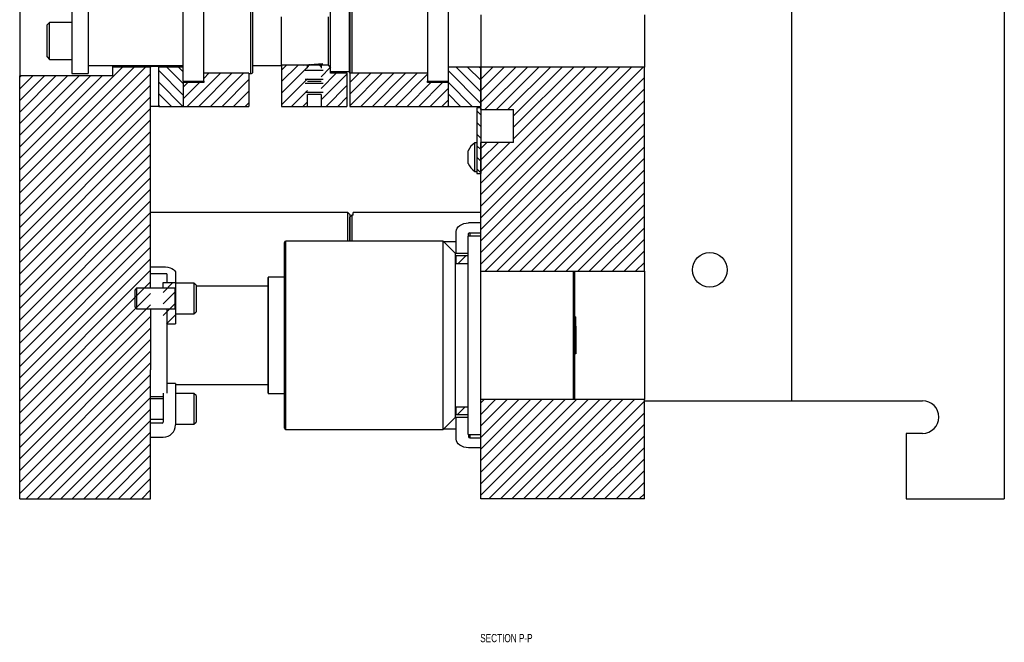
# Model space of a CAD drawing. Header units: inches. Extents: x 1802 to 2468, y -208 to -72.
# Tile 164 of 256: x 1949 to 1964, y -159 to -149. Entities that reach past the tile are written whole.
import ezdxf

# ---------------------------------------------------------------- set-up
doc = ezdxf.new("R2010")
doc.units = ezdxf.units.IN
doc.header["$LTSCALE"] = 0.5
doc.header["$MEASUREMENT"] = 0
for name, color, linetype in [('SID-M-D', 42, 'Continuous'), ('SID-M-F', 202, 'Continuous'), ('SID-M-S', 105, 'Continuous')]:
    doc.layers.add(name, color=color, linetype=linetype)
doc.styles.add('SLDTEXTSTYLE0', font='TXT', dxfattribs={"width": 0.595745})

msp = doc.modelspace()

# ---------------------------------------------------------------- linework, layer by layer
at = {"layer": 'SID-M-F', "linetype": 'Continuous'}
for p, q in [((1948.75484, -151.49407), (1950.32578, -149.92314)), ((1948.75484, -151.67085), (1950.50255, -149.92314)), ((1948.75484, -151.84763), (1950.67933, -149.92314)), ((1951.25484, -150.35185), (1950.87984, -149.97685)), ((1951.25484, -150.17507), (1951.00291, -149.92314)), ((1951.25484, -149.99829), (1951.17968, -149.92314)), ((1952.75484, -149.96895), (1952.83122, -149.89257)), ((1952.75484, -150.14572), (1953.008, -149.89257)), ((1952.75484, -150.3225), (1953.1505, -149.92684)), ((1953.35918, -149.89494), (1953.36155, -149.89257)), ((1953.35918, -150.07171), (1953.5015, -149.92939)), ((1955.80012, -150.4777), (1955.30012, -149.9777)), ((1955.80012, -150.30093), (1955.42232, -149.92314)), ((1955.80012, -150.12415), (1955.5991, -149.92314)), ((1955.80012, -149.94737), (1955.77588, -149.92314)), ((1955.80012, -149.92888), (1955.80586, -149.92314)), ((1955.80012, -150.10565), (1955.98263, -149.92314)), ((1955.80012, -150.28243), (1956.15941, -149.92314)), ((1955.80012, -150.45921), (1956.33619, -149.92314)), ((1955.80012, -151.69664), (1957.57362, -149.92314)), ((1955.80012, -151.87342), (1957.7504, -149.92314)), ((1955.80012, -152.0502), (1957.92718, -149.92314)), ((1955.80012, -152.22697), (1958.10395, -149.92314)), ((1955.80012, -152.40375), (1958.28073, -149.92314)), ((1955.86223, -150.57387), (1956.51296, -149.92314)), ((1956.03901, -150.57387), (1956.68974, -149.92314)), ((1956.21578, -150.57387), (1956.86652, -149.92314)), ((1956.30012, -150.66631), (1957.04329, -149.92314)), ((1956.30012, -150.84309), (1957.22007, -149.92314)), ((1956.30012, -151.01987), (1957.39685, -149.92314)), ((1948.75484, -152.0244), (1950.75484, -150.0244)), ((1948.75484, -150.07986), (1948.77859, -150.05611)), ((1948.75484, -150.25664), (1948.95537, -150.05611)), ((1948.75484, -150.43341), (1949.13214, -150.05611)), ((1948.75484, -150.61019), (1949.30892, -150.05611)), ((1948.75484, -150.78697), (1949.4857, -150.05611)), ((1948.75484, -150.96374), (1949.66247, -150.05611)), ((1948.75484, -151.14052), (1949.83925, -150.05611)), ((1948.75484, -151.3173), (1950.01603, -150.05611)), ((1951.31604, -150.52387), (1951.82109, -150.01882)), ((1951.49281, -150.52387), (1951.99786, -150.01882)), ((1951.56734, -150.09579), (1951.64431, -150.01882)), ((1951.66959, -150.52387), (1952.17464, -150.01882)), ((1951.84637, -150.52387), (1952.25484, -150.11539)), ((1952.75484, -150.49928), (1953.1505, -150.10362)), ((1953.35918, -150.24849), (1953.58946, -150.01821)), ((1953.35918, -150.42527), (1953.75484, -150.02961)), ((1953.80012, -150.16111), (1953.94241, -150.01882)), ((1953.80012, -150.33789), (1954.11918, -150.01882)), ((1953.80012, -150.51466), (1954.29596, -150.01882)), ((1953.96769, -150.52387), (1954.47274, -150.01882)), ((1954.14446, -150.52387), (1954.64951, -150.01882)), ((1954.32124, -150.52387), (1954.82629, -150.01882)), ((1954.49802, -150.52387), (1954.98762, -150.03427)), ((1955.80012, -152.58053), (1958.30012, -150.08053)), ((1948.75484, -152.20118), (1950.75484, -150.20118)), ((1951.25009, -150.52387), (1950.87984, -150.15362)), ((1951.25484, -150.23151), (1951.32639, -150.15996)), ((1951.25484, -150.40829), (1951.50316, -150.15996)), ((1952.02314, -150.52387), (1952.25484, -150.29217)), ((1952.90703, -150.52387), (1953.1505, -150.2804)), ((1953.43736, -150.52387), (1953.75484, -150.20638)), ((1954.67479, -150.52387), (1955.0392, -150.15946)), ((1954.85157, -150.52387), (1955.21598, -150.15946)), ((1955.02835, -150.52387), (1955.30012, -150.2521)), ((1955.6695, -150.52387), (1955.30012, -150.15448)), ((1955.80012, -152.7573), (1958.30012, -150.2573)), ((1948.75484, -152.37796), (1950.75484, -150.37796)), ((1951.07331, -150.52387), (1950.87984, -150.3304)), ((1953.61413, -150.52387), (1953.75484, -150.38316)), ((1955.20512, -150.52387), (1955.30012, -150.42888)), ((1955.49273, -150.52387), (1955.30012, -150.33126)), ((1955.80012, -152.93408), (1958.30012, -150.43408)), ((1948.75484, -152.55473), (1950.75484, -150.55473)), ((1950.89653, -150.52387), (1950.87984, -150.50718)), ((1952.19992, -150.52387), (1952.25484, -150.46895)), ((1953.0838, -150.52387), (1953.1505, -150.45717)), ((1955.31595, -150.52387), (1955.30012, -150.50803)), ((1955.80012, -150.65448), (1955.74012, -150.59448)), ((1948.75484, -152.73151), (1950.75484, -150.73151)), ((1955.86786, -153.04312), (1958.30012, -150.61086)), ((1955.80012, -150.83126), (1955.74012, -150.77126)), ((1956.04463, -153.04312), (1958.30012, -150.78763)), ((1948.75484, -152.90829), (1950.75484, -150.90829)), ((1955.80012, -151.00803), (1955.74012, -150.94803)), ((1956.22141, -153.04312), (1958.30012, -150.96441)), ((1948.75484, -153.08506), (1950.75484, -151.08506)), ((1955.80012, -151.18481), (1955.74012, -151.12481)), ((1955.80012, -151.16631), (1955.89256, -151.07387)), ((1955.80012, -151.34309), (1956.06934, -151.07387)), ((1955.80012, -151.51987), (1956.24611, -151.07387)), ((1956.39819, -153.04312), (1958.30012, -151.14119)), ((1948.75484, -153.26184), (1950.75484, -151.26184)), ((1955.80012, -151.36159), (1955.74012, -151.30159)), ((1956.57496, -153.04312), (1958.30012, -151.31796)), ((1948.75484, -153.43862), (1950.75484, -151.43862)), ((1955.80012, -151.53836), (1955.74012, -151.47836)), ((1956.75174, -153.04312), (1958.30012, -151.49474)), ((1948.75484, -153.61539), (1950.75484, -151.61539)), ((1948.75484, -153.79217), (1950.75484, -151.79217)), ((1956.92852, -153.04312), (1958.30012, -151.67152)), ((1957.10529, -153.04312), (1958.30012, -151.84829)), ((1948.75484, -153.96895), (1950.75484, -151.96895)), ((1957.28207, -153.04312), (1958.30012, -152.02507)), ((1948.75484, -154.14572), (1950.75484, -152.14572)), ((1957.45885, -153.04312), (1958.30012, -152.20185)), ((1948.75484, -154.3225), (1950.75484, -152.3225)), ((1957.63562, -153.04312), (1958.30012, -152.37862)), ((1948.75484, -154.49928), (1950.75484, -152.49928)), ((1957.8124, -153.04312), (1958.30012, -152.5554)), ((1948.75484, -154.67605), (1950.75484, -152.67605)), ((1948.75484, -154.85283), (1950.75484, -152.85283)), ((1955.45301, -152.92763), (1955.57018, -152.81046)), ((1957.98918, -153.04312), (1958.30012, -152.73218)), ((1958.16595, -153.04312), (1958.30012, -152.90895)), ((1948.75484, -155.02961), (1950.75484, -153.02961)), ((1948.75484, -155.20638), (1950.75484, -153.20638)), ((1950.94784, -153.36694), (1951.09631, -153.21846)), ((1948.75484, -155.38316), (1950.75484, -153.38316)), ((1950.94784, -153.54371), (1951.13684, -153.35471)), ((1948.75484, -155.55994), (1950.75484, -153.55994)), ((1950.94784, -153.72049), (1951.13684, -153.53149)), ((1948.75484, -155.73671), (1950.75484, -153.73671)), ((1950.99613, -153.84897), (1951.13684, -153.70827)), ((1948.75484, -155.91349), (1950.75484, -153.91349)), ((1948.75484, -156.09027), (1950.75484, -154.09027)), ((1948.75484, -156.26704), (1950.75484, -154.26704)), ((1948.75484, -156.44382), (1950.75484, -154.44382)), ((1948.85157, -156.52387), (1950.75484, -154.6206)), ((1949.02835, -156.52387), (1950.75484, -154.79737)), ((1949.20512, -156.52387), (1950.75484, -154.97415)), ((1955.80012, -155.0554), (1955.85089, -155.00462)), ((1955.80012, -155.23218), (1956.02767, -155.00462)), ((1955.80012, -155.40895), (1956.20445, -155.00462)), ((1955.80012, -155.58573), (1956.38122, -155.00462)), ((1955.80012, -155.76251), (1956.558, -155.00462)), ((1955.80012, -155.93928), (1956.73478, -155.00462)), ((1955.80012, -156.11606), (1956.91155, -155.00462)), ((1955.80012, -156.29284), (1957.08833, -155.00462)), ((1955.80012, -156.46961), (1957.26511, -155.00462)), ((1955.92264, -156.52387), (1957.44189, -155.00462)), ((1956.09941, -156.52387), (1957.61866, -155.00462)), ((1956.27619, -156.52387), (1957.79544, -155.00462)), ((1956.45297, -156.52387), (1957.97222, -155.00462)), ((1956.62974, -156.52387), (1958.14899, -155.00462)), ((1956.80652, -156.52387), (1958.30012, -155.03027)), ((1949.3819, -156.52387), (1950.75484, -155.15093)), ((1955.44146, -155.23727), (1955.55863, -155.12011)), ((1956.9833, -156.52387), (1958.30012, -155.20705)), ((1949.55868, -156.52387), (1950.75484, -155.3277)), ((1957.16007, -156.52387), (1958.30012, -155.38383)), ((1949.73545, -156.52387), (1950.75484, -155.50448)), ((1957.33685, -156.52387), (1958.30012, -155.5606)), ((1949.91223, -156.52387), (1950.75484, -155.68126)), ((1950.08901, -156.52387), (1950.75484, -155.85803)), ((1957.51363, -156.52387), (1958.30012, -155.73738)), ((1957.6904, -156.52387), (1958.30012, -155.91416)), ((1950.26578, -156.52387), (1950.75484, -156.03481)), ((1957.86718, -156.52387), (1958.30012, -156.09093)), ((1950.44256, -156.52387), (1950.75484, -156.21159)), ((1958.04396, -156.52387), (1958.30012, -156.26771)), ((1950.61934, -156.52387), (1950.75484, -156.38836)), ((1958.22073, -156.52387), (1958.30012, -156.44449))]:
    msp.add_line(p, q, dxfattribs=at)
at = {"layer": 'SID-M-S'}
for p, q in [((1960.55012, -148.52387), (1960.55012, -155.02387)), ((1963.80012, -148.52387), (1963.80012, -156.52387)), ((1951.25484, -150.13629), (1951.25484, -148.91144)), ((1951.56734, -150.13629), (1951.56734, -148.91144)), ((1954.98762, -148.91125), (1954.98762, -150.13648)), ((1955.30012, -148.91125), (1955.30012, -150.13648)), ((1948.75484, -148.99163), (1948.75484, -150.05611)), ((1949.54984, -149.02387), (1949.54984, -150.02387)), ((1949.79984, -149.02387), (1949.79984, -150.02387)), ((1952.28734, -150.02387), (1952.28734, -149.02387)), ((1952.31734, -149.99387), (1952.31734, -149.05387)), ((1953.50484, -149.98683), (1953.50484, -149.0609)), ((1953.79684, -149.99287), (1953.79684, -149.05487)), ((1953.80012, -149.05387), (1953.80012, -149.99387)), ((1953.83012, -149.02892), (1953.83012, -150.01882)), ((1949.21234, -149.24262), (1949.17484, -149.28012)), ((1949.54984, -149.24262), (1949.21234, -149.24262)), ((1949.21234, -149.80512), (1949.21234, -149.24262)), ((1952.75484, -149.89257), (1952.75484, -149.15517)), ((1953.47384, -149.89257), (1953.47384, -149.15517)), ((1955.80012, -149.1246), (1955.80012, -149.92314)), ((1955.80012, -149.1246), (1955.80012, -149.92314)), ((1958.30012, -149.1246), (1958.30012, -149.92314)), ((1949.17484, -149.76762), (1949.17484, -149.28012)), ((1949.17484, -149.76762), (1949.21234, -149.80512)), ((1949.21234, -149.80512), (1949.54984, -149.80512)), ((1949.79984, -149.89887), (1951.25484, -149.89887)), ((1950.17484, -149.89887), (1950.17484, -149.92314)), ((1950.17484, -149.92314), (1950.17484, -150.05611)), ((1950.75484, -149.92314), (1950.17484, -149.92314)), ((1950.75484, -149.89887), (1950.75484, -149.91041)), ((1950.75484, -149.89887), (1950.75484, -149.92314)), ((1950.75484, -149.91041), (1950.87984, -149.91041)), ((1950.75484, -153.30512), (1950.75484, -149.92314)), ((1950.87984, -149.92314), (1950.87984, -149.91041)), ((1951.25484, -149.92314), (1950.87984, -149.92314)), ((1950.87984, -150.52387), (1950.87984, -149.92314)), ((1952.31734, -149.89887), (1952.75484, -149.89887)), ((1953.1505, -149.89257), (1952.75484, -149.89257)), ((1952.75484, -149.89257), (1952.75484, -150.52387)), ((1953.08615, -149.89257), (1953.37484, -149.86731)), ((1953.11777, -149.96956), (1953.25484, -149.96956)), ((1953.17684, -149.89131), (1953.1505, -149.91765)), ((1953.1505, -149.94181), (1953.1505, -149.89257)), ((1953.17684, -149.89131), (1953.25484, -149.89131)), ((1953.25484, -149.89131), (1953.33284, -149.89131)), ((1953.25484, -149.96956), (1953.39191, -149.96956)), ((1953.35918, -149.91765), (1953.33284, -149.89131)), ((1953.47007, -149.89257), (1953.35918, -149.89257)), ((1953.35918, -149.89257), (1953.35918, -149.94181)), ((1953.37484, -149.86731), (1953.37484, -149.89257)), ((1953.47007, -149.89257), (1953.50484, -149.93331)), ((1953.50484, -150.01821), (1953.50484, -149.98683)), ((1953.50484, -149.99287), (1953.79684, -149.99287)), ((1953.75484, -150.01821), (1953.75484, -149.99287)), ((1953.80012, -150.01882), (1953.80012, -149.99387)), ((1955.80012, -149.92314), (1955.30012, -149.92314)), ((1955.80012, -149.92314), (1955.80012, -150.52387)), ((1955.80012, -150.57387), (1955.80012, -149.92314)), ((1958.30012, -149.92314), (1955.80012, -149.92314)), ((1958.30012, -153.04312), (1958.30012, -149.92314)), ((1950.17484, -150.05611), (1948.75484, -150.05611)), ((1948.75484, -156.52387), (1948.75484, -150.05611)), ((1949.54984, -150.02387), (1949.79984, -150.02387)), ((1951.25484, -150.13629), (1951.25484, -150.52387)), ((1951.25484, -150.14087), (1951.56734, -150.14087)), ((1952.25484, -150.01882), (1951.56734, -150.01882)), ((1951.56734, -150.13629), (1951.56734, -150.15996)), ((1952.25484, -150.01882), (1952.25484, -150.52387)), ((1952.25484, -150.02387), (1952.28734, -150.02387)), ((1953.39191, -150.11356), (1953.11777, -150.11356)), ((1953.1505, -150.14181), (1953.1505, -150.14131)), ((1953.35918, -150.14131), (1953.1505, -150.14131)), ((1953.35918, -150.14131), (1953.35918, -150.14181)), ((1953.75484, -150.01821), (1953.50484, -150.01821)), ((1953.75484, -150.01821), (1953.75484, -150.52387)), ((1954.98762, -150.01882), (1953.80012, -150.01882)), ((1953.80012, -150.01882), (1953.80012, -150.52387)), ((1954.98762, -150.15946), (1954.98762, -150.13648)), ((1954.98762, -150.14106), (1955.30012, -150.14106)), ((1955.30012, -150.13648), (1955.30012, -150.52387)), ((1951.56734, -150.15996), (1951.25484, -150.15996)), ((1951.25484, -150.15996), (1951.25484, -150.52387)), ((1953.11777, -150.16956), (1953.25484, -150.16956)), ((1953.25484, -150.16956), (1953.39191, -150.16956)), ((1955.30012, -150.15946), (1954.98762, -150.15946)), ((1955.30012, -150.15946), (1955.30012, -150.52387)), ((1953.39191, -150.31356), (1953.11777, -150.31356)), ((1953.1505, -150.52387), (1953.1505, -150.34131)), ((1953.35918, -150.34131), (1953.1505, -150.34131)), ((1953.35918, -150.34131), (1953.35918, -150.52387)), ((1950.87984, -150.52387), (1950.75484, -150.52387)), ((1950.87984, -150.52387), (1951.25484, -150.52387)), ((1951.25484, -150.52387), (1952.25484, -150.52387)), ((1952.75484, -150.52387), (1953.1505, -150.52387)), ((1953.1505, -150.52387), (1953.35918, -150.52387)), ((1953.35918, -150.52387), (1953.75484, -150.52387)), ((1953.80012, -150.52387), (1955.30012, -150.52387)), ((1955.30012, -150.52387), (1955.80012, -150.52387)), ((1955.74012, -150.54887), (1955.74012, -151.54887)), ((1955.80012, -150.54887), (1955.74012, -150.54887)), ((1955.80012, -150.54887), (1955.80012, -151.54887)), ((1955.80012, -150.57387), (1956.30012, -150.57387)), ((1956.30012, -151.07387), (1956.30012, -150.57387)), ((1955.60812, -151.39637), (1955.60812, -151.20137)), ((1955.74012, -151.08037), (1955.70912, -151.08037)), ((1955.70912, -151.51737), (1955.70912, -151.08037)), ((1955.80012, -152.72036), (1955.80012, -151.07387)), ((1956.30012, -151.07387), (1955.80012, -151.07387)), ((1955.70912, -151.51737), (1955.74012, -151.51737)), ((1955.74012, -151.54887), (1955.80012, -151.54887)), ((1953.76984, -152.14887), (1950.75484, -152.14887)), ((1953.79984, -152.17887), (1953.76984, -152.14887)), ((1953.76984, -152.58637), (1953.76984, -152.14887)), ((1953.79984, -152.17887), (1953.79984, -152.58637)), ((1953.80012, -152.2167), (1953.83012, -152.18534)), ((1953.80012, -152.58637), (1953.80012, -152.2167)), ((1953.83012, -152.18534), (1953.83012, -152.58637)), ((1953.85012, -152.18534), (1953.83012, -152.18534)), ((1955.80012, -152.14887), (1953.85012, -152.14887)), ((1953.85012, -152.18534), (1953.85012, -152.14887)), ((1955.42875, -152.41282), (1955.4395, -152.38775)), ((1955.4395, -152.38775), (1955.45697, -152.36464)), ((1955.45697, -152.36464), (1955.48047, -152.34439)), ((1955.48047, -152.34439), (1955.50911, -152.32777)), ((1955.50911, -152.32777), (1955.54179, -152.31542)), ((1955.54179, -152.31542), (1955.57724, -152.30781)), ((1955.57724, -152.30781), (1955.61412, -152.30525)), ((1955.80012, -152.30525), (1955.61412, -152.30525)), ((1955.42512, -152.43889), (1955.42875, -152.41282)), ((1955.42512, -152.77387), (1955.42512, -152.43889)), ((1955.80012, -152.50737), (1955.60712, -152.50737)), ((1955.60712, -155.54037), (1955.60712, -152.50737)), ((1955.61412, -152.50737), (1955.61412, -152.46965)), ((1955.63162, -152.45727), (1955.80012, -152.45727)), ((1955.63162, -152.45727), (1955.63162, -152.50737)), ((1952.80012, -155.44137), (1952.80012, -152.60637)), ((1955.22662, -152.58637), (1952.82012, -152.58637)), ((1952.82012, -155.46137), (1952.82012, -152.58637)), ((1955.41412, -152.77387), (1955.22662, -152.58637)), ((1955.22662, -155.46137), (1955.22662, -152.58637)), ((1955.42512, -152.59625), (1955.2365, -152.59625)), ((1955.60712, -152.77387), (1955.41412, -152.77387)), ((1955.41412, -155.27387), (1955.41412, -152.77387)), ((1955.42512, -152.92763), (1955.42512, -152.81046)), ((1955.60712, -152.81046), (1955.42512, -152.81046)), ((1955.80012, -155.32738), (1955.80012, -152.72036)), ((1950.75484, -152.9764), (1950.94784, -152.9764)), ((1950.94784, -152.9764), (1950.98471, -152.97822)), ((1950.98471, -152.97822), (1951.02017, -152.98359)), ((1951.02017, -152.98359), (1951.05284, -152.99233)), ((1951.05284, -152.99233), (1951.08148, -153.00408)), ((1951.08148, -153.00408), (1951.10499, -153.0184)), ((1955.42512, -152.92763), (1955.60712, -152.92763)), ((1950.93034, -153.0839), (1950.75484, -153.0839)), ((1951.00484, -153.08637), (1950.75484, -153.08637)), ((1950.93034, -153.08637), (1950.93034, -153.0839)), ((1951.00484, -153.08637), (1951.00484, -153.21846)), ((1951.10499, -153.0184), (1951.12245, -153.03474)), ((1951.12245, -153.03474), (1951.13321, -153.05246)), ((1951.13321, -153.05246), (1951.13684, -153.0709)), ((1951.13684, -153.0709), (1951.13684, -153.21846)), ((1952.55012, -154.90662), (1952.55012, -153.14112)), ((1952.80012, -153.13324), (1952.55799, -153.13324)), ((1952.55799, -154.91449), (1952.55799, -153.13324)), ((1955.80012, -153.04312), (1958.30012, -153.04312)), ((1957.21762, -155.00462), (1957.21762, -153.04312)), ((1957.23762, -155.00462), (1957.23762, -153.04312)), ((1958.30012, -153.04312), (1958.30012, -155.00462)), ((1950.53959, -153.30512), (1950.51184, -153.33287)), ((1951.12635, -153.30512), (1950.53959, -153.30512)), ((1950.53959, -153.30512), (1950.53959, -153.61762)), ((1950.94784, -153.21846), (1951.13684, -153.21846)), ((1950.94784, -153.30512), (1950.94784, -153.21846)), ((1951.13492, -153.32867), (1951.12635, -153.30512)), ((1951.12635, -153.30512), (1951.12635, -153.61762)), ((1951.13684, -153.30512), (1951.13645, -153.30512)), ((1951.13645, -153.30512), (1951.13645, -153.61762)), ((1951.13684, -153.21846), (1951.13684, -153.22699)), ((1951.41809, -153.22699), (1951.13684, -153.22699)), ((1951.13684, -153.22699), (1951.13684, -153.69574)), ((1951.44934, -153.25824), (1951.41809, -153.22699)), ((1951.41809, -153.22699), (1951.41809, -153.69574)), ((1951.44934, -153.25824), (1951.44934, -153.66449)), ((1952.55012, -153.27387), (1951.44934, -153.27387)), ((1950.51184, -153.33287), (1950.51184, -153.58987)), ((1951.13492, -153.32867), (1951.13492, -153.59406)), ((1950.51184, -153.58987), (1950.53959, -153.61762)), ((1951.12635, -153.61762), (1951.13492, -153.59406)), ((1950.53959, -153.61762), (1951.12635, -153.61762)), ((1950.75484, -153.62084), (1950.75484, -154.55139)), ((1951.00484, -153.61762), (1951.00484, -154.90863)), ((1951.13645, -153.61762), (1951.13684, -153.61762)), ((1951.13684, -153.69574), (1951.41809, -153.69574)), ((1951.13684, -153.69574), (1951.13684, -153.84897)), ((1951.41809, -153.69574), (1951.44934, -153.66449)), ((1957.25484, -153.88324), (1957.25484, -153.74262)), ((1951.00484, -153.84897), (1951.13684, -153.84897)), ((1957.25484, -153.88324), (1957.25484, -154.16449)), ((1957.25484, -154.16449), (1957.25484, -154.30512)), ((1950.75484, -156.52387), (1950.75484, -154.55139)), ((1951.13684, -154.76216), (1951.00484, -154.76216)), ((1951.13684, -154.76216), (1951.13684, -155.39287)), ((1951.13684, -154.77387), (1952.55012, -154.77387)), ((1950.75484, -154.96137), (1950.94784, -154.96137)), ((1950.94784, -154.90863), (1950.94784, -155.34937)), ((1951.41809, -154.91449), (1951.13684, -154.91449)), ((1951.44934, -154.94574), (1951.41809, -154.91449)), ((1951.41809, -154.91449), (1951.41809, -155.38324)), ((1951.44934, -154.94574), (1951.44934, -155.35199)), ((1952.55799, -154.91449), (1952.80012, -154.91449)), ((1950.94784, -154.99262), (1950.75484, -154.99262)), ((1958.30012, -155.00462), (1955.80012, -155.00462)), ((1958.30012, -156.52387), (1958.30012, -155.00462)), ((1958.30012, -155.02387), (1960.55012, -155.02387)), ((1960.55012, -155.02387), (1962.55012, -155.02387)), ((1955.42512, -155.23727), (1955.42512, -155.12011)), ((1955.60712, -155.12011), (1955.42512, -155.12011)), ((1955.60712, -155.23727), (1955.42512, -155.23727)), ((1950.75484, -155.30512), (1950.94784, -155.30512)), ((1950.93034, -155.36687), (1950.75484, -155.36687)), ((1951.13684, -155.38324), (1951.41809, -155.38324)), ((1951.41809, -155.38324), (1951.44934, -155.35199)), ((1955.22662, -155.46137), (1955.41412, -155.27387)), ((1955.41412, -155.27387), (1955.60712, -155.27387)), ((1955.42512, -155.60885), (1955.42512, -155.27387)), ((1955.80012, -156.52387), (1955.80012, -155.32738)), ((1952.82012, -155.46137), (1955.22662, -155.46137)), ((1955.2365, -155.45149), (1955.42512, -155.45149)), ((1955.60712, -155.54037), (1955.80012, -155.54037)), ((1955.61412, -155.54037), (1955.61412, -155.57809)), ((1955.63162, -155.54037), (1955.63162, -155.59046)), ((1962.30012, -155.52387), (1962.30012, -156.52387)), ((1962.55012, -155.52387), (1962.30012, -155.52387)), ((1950.75484, -155.58187), (1950.94784, -155.58187)), ((1955.42875, -155.63492), (1955.42512, -155.60885)), ((1955.4395, -155.65999), (1955.42875, -155.63492)), ((1955.45697, -155.6831), (1955.4395, -155.65999)), ((1955.48047, -155.70335), (1955.45697, -155.6831)), ((1955.50911, -155.71997), (1955.48047, -155.70335)), ((1955.63162, -155.59046), (1955.80012, -155.59046)), ((1955.54179, -155.73232), (1955.50911, -155.71997)), ((1955.57724, -155.73992), (1955.54179, -155.73232)), ((1955.61412, -155.74249), (1955.57724, -155.73992)), ((1955.80012, -155.74249), (1955.61412, -155.74249)), ((1948.75484, -156.52387), (1950.75484, -156.52387)), ((1958.30012, -156.52387), (1955.80012, -156.52387)), ((1962.30012, -156.52387), (1963.80012, -156.52387))]:
    msp.add_line(p, q, dxfattribs=at)
msp.add_circle((1959.30012, -153.02387), 0.26565, dxfattribs=at)
for centre, radius, start, end in [((1952.28734, -149.99387), 0.03, 270, 0), ((1953.82784, -149.92987), 0.031, 153.423241, 180), ((1953.83012, -149.99387), 0.03, 180, 236.269656), ((1955.85687, -151.30635), 0.27, 123.177536, 157.118233), ((1955.85687, -151.29138), 0.27, 202.881767, 236.822464), ((1955.62943, -152.47274), 0.01562, 81.950533, 168.578246), ((1952.82012, -152.60637), 0.02, 90, 180), ((1950.93089, -153.11248), 0.02859, 65.991256, 91.10347), ((1952.55799, -153.14112), 0.00787, 90, 180), ((1951.13566, -153.3284), 0.000787, 200, 0), ((1951.13566, -153.59433), 0.000787, 0, 160), ((1952.55799, -154.90662), 0.00787, 180, 270), ((1962.55012, -155.27387), 0.25, 270, 90), ((1950.93034, -155.34937), 0.0175, 270, 0), ((1950.94784, -155.39287), 0.189, 270, 0), ((1952.82012, -155.44137), 0.02, 180, 270), ((1955.62943, -155.575), 0.01562, 191.421754, 278.049467)]:
    msp.add_arc(centre, radius, start, end, dxfattribs=at)
for points, knots in [([(1953.1505, -149.89275), (1953.1553, -149.8913), (1953.16599, -149.88808), (1953.18328, -149.88496), (1953.19279, -149.88324)], [0, 0, 0, 0, 0.44971743, 1, 1, 1, 1]), ([(1953.25373, -149.87791), (1953.26474, -149.87802), (1953.28949, -149.87827), (1953.32453, -149.88384), (1953.34983, -149.8898), (1953.35778, -149.89223), (1953.35918, -149.89266)], [0, 0, 0, 0, 0.26084578, 0.58641373, 0.92684104, 1, 1, 1, 1]), ([(1957.23762, -153.74262), (1957.24077, -153.74262), (1957.2508, -153.74262), (1957.25409, -153.74262), (1957.2549, -153.74262), (1957.25486, -153.74262), (1957.25484, -153.74262)], [0, 0, 0, 0, 0.14646647, 0.46647881, 0.79502928, 1, 1, 1, 1]), ([(1957.25484, -153.88324), (1957.25484, -153.88072), (1957.25483, -153.86351), (1957.25502, -153.8363), (1957.25255, -153.80059), (1957.24774, -153.77545), (1957.23964, -153.76214), (1957.23762, -153.75882)], [0, 0, 0, 0, 0.05987094, 0.40801968, 0.64400809, 0.9111004, 1, 1, 1, 1]), ([(1957.23762, -154.00665), (1957.24012, -154.00265), (1957.25264, -153.98265), (1957.25455, -153.93929), (1957.25474, -153.90228), (1957.25484, -153.88324)], [0, 0, 0, 0, 0.10833942, 0.54141643, 1, 1, 1, 1]), ([(1957.25484, -154.16449), (1957.25484, -154.16197), (1957.25483, -154.14476), (1957.25502, -154.11755), (1957.25255, -154.08184), (1957.24774, -154.0567), (1957.23964, -154.04339), (1957.23762, -154.04007)], [0, 0, 0, 0, 0.05987094, 0.40801968, 0.64400809, 0.9111004, 1, 1, 1, 1]), ([(1957.23762, -154.2879), (1957.24012, -154.2839), (1957.25264, -154.2639), (1957.25455, -154.22054), (1957.25474, -154.18353), (1957.25484, -154.16449)], [0, 0, 0, 0, 0.10833942, 0.54141643, 1, 1, 1, 1]), ([(1957.25484, -154.30512), (1957.25493, -154.30512), (1957.25506, -154.30512), (1957.24941, -154.30512), (1957.23961, -154.30512), (1957.23708, -154.30512)], [0, 0, 0, 0, 0.59625947, 0.89597047, 1, 1, 1, 1])]:
    msp.add_open_spline(points, degree=3, knots=knots, dxfattribs=at)

# ---------------------------------------------------------------- texts
at = {"layer": 'SID-M-D', "style": 'SLDTEXTSTYLE0', "width": 0.75}
msp.add_text('SECTION P-P', height=0.125, dxfattribs=at).set_placement((1955.79167, -158.7146))

doc.saveas('drawing.dxf')
